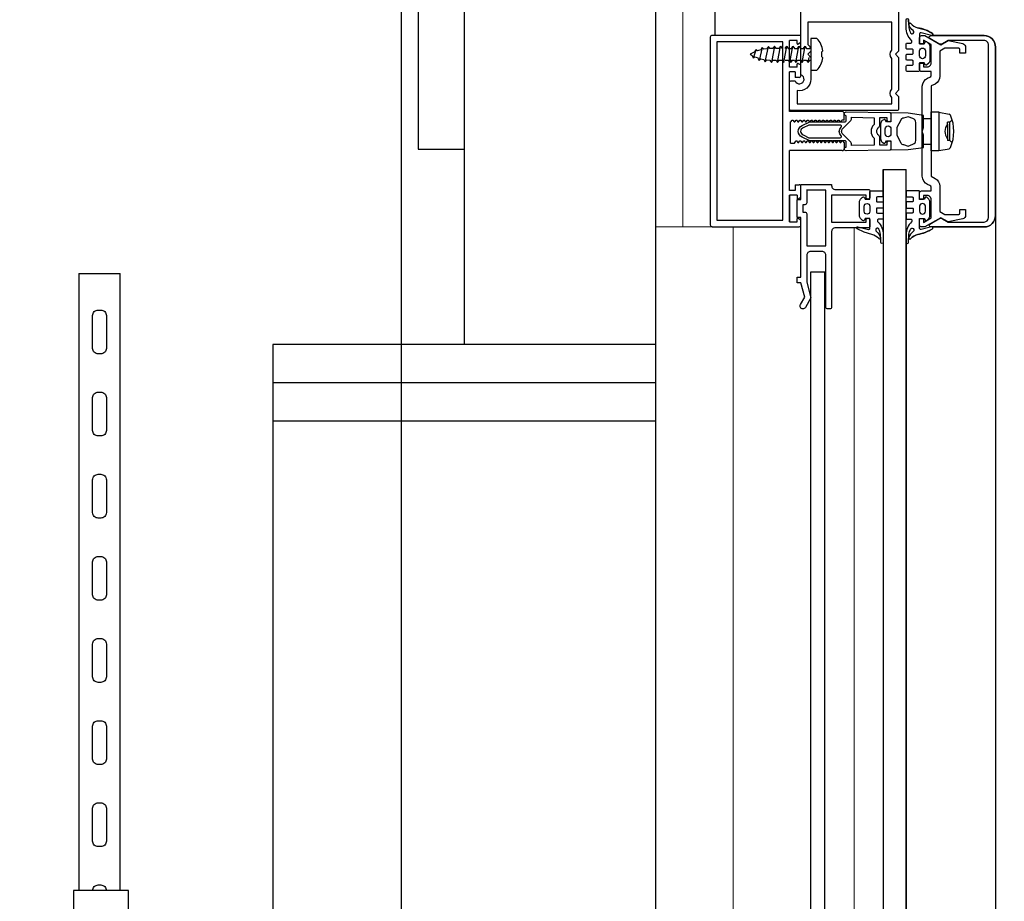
# Model space of a CAD drawing. Header units: millimetres. Extents: x -4835 to 23023, y -15404 to 3906.
# Tile 75 of 256: x 4819 to 4845, y -3639 to -3616. Entities that reach past the tile are written whole.
import ezdxf

# ---------------------------------------------------------------- set-up
doc = ezdxf.new("R2010")
doc.units = ezdxf.units.MM
doc.layers.get('0').update_dxf_attribs({"lineweight": 9})
doc.layers.add('2D- Siatka Modularna', color=7, linetype='Continuous')
doc.layers.add('detale', color=7, linetype='Continuous')
for name, color, linetype, lineweight in [('a___ocieplenie', 214, 'BATTING', 5), ('a___przekrojowa___0.5', 7, 'Continuous', 25), ('a___widokowa_0.25', 130, 'Continuous', 25)]:
    doc.layers.add(name, color=color, linetype=linetype, lineweight=lineweight)
doc.styles.get("Standard").update_dxf_attribs({"font": 'arial.ttf'})
doc.linetypes.add('BATTING', pattern='A,0.0001,-0.1,[134,ltypeshp.shx,S=0.1,R=0,X=-0.1,Y=0],-0.2,[134,ltypeshp.shx,S=0.1,R=180,X=0.1,Y=0],-0.1', length=0.4001)
doc.dimstyles.new('GENERATED_STYLE__86', dxfattribs={"dimtxt": 0.18, "dimasz": 1.368, "dimexe": 0.18, "dimexo": 0.0625, "dimgap": 0.09, "dimtad": 0, "dimtih": 1, "dimtoh": 1, "dimdec": 4, "dimzin": 0, "dimdsep": 46, "dimtxsty": 'Standard', "dimcen": 0.09, "dimadec": 0, "dimazin": 0, "dimtfac": 1, "dimtdec": 4, "dimtmove": 0, "dimatfit": 3, "dimldrblk": 'ARROWHEAD_5', "dimfxl": 1, "dimtolj": 1, "dimtzin": 0, "dimarcsym": 0})

# ---------------------------------------------------------------- blocks, each defined once
blk = doc.blocks.new('ARROWHEAD_5')
at = {"linetype": 'Continuous'}
blk.add_line((0, 0), (-1, 0), dxfattribs=at)
blk.add_solid([(-1, 0.2679), (0, 0), (-1, -0.2679), (-1, 0.2679)], dxfattribs=at)

msp = doc.modelspace()

# ---------------------------------------------------------------- linework, layer by layer
at = {"layer": '2D- Siatka Modularna', "color": 2, "lineweight": 25}
msp.add_line((4829.0535, -3442.4799), (4829.0535, -3641.1509), dxfattribs=at)
at = {"layer": 'a___ocieplenie', "ltscale": 1.5}
for p, q in [((4836.4162, -3621.4878), (4836.4162, -3613.6524)), ((4840.8864, -3644.3935), (4840.8864, -3621.513))]:
    msp.add_line(p, q, dxfattribs=at)
at = {"layer": 'a___ocieplenie', "ltscale": 4.5}
msp.add_line((4837.7261, -3644.4356), (4837.7261, -3621.4878), dxfattribs=at)
at = {"layer": 'a___przekrojowa___0.5'}
for p, q in [((4835.7035, -3644.4856), (4835.7035, -3605.4583)), ((4842.3155, -3616.1984), (4842.3088, -3616.0783)), ((4844.2817, -3616.4928), (4842.9108, -3616.4912)), ((4844.5816, -3621.1927), (4844.5816, -3616.7928)), ((4842.9399, -3621.4927), (4844.2817, -3621.4927)), ((4842.3088, -3621.8976), (4842.3155, -3621.7776)), ((4842.2485, -3621.8966), (4842.2488, -3644.0303))]:
    msp.add_line(p, q, dxfattribs=at)
for centre, radius, start, end in [((4842.3455, -3616.1984), 0.03, 40.57714, 180), ((4842.6421, -3615.9382), 0.3645, 221.32046, 254.61509), ((4842.3783, -3617.3182), 1.0421, 57.90701, 80.77171), ((4842.9185, -3616.4622), 0.03, 254.97886, 63.54651), ((4844.2817, -3616.7927), 0.2999, 359.98798, 89.93266), ((4844.2817, -3621.1928), 0.2999, 270.00345, 0), ((4842.9185, -3621.5137), 0.03, 294.03827, 44.50885), ((4842.3455, -3621.7776), 0.03, 176.56605, 319.42286), ((4842.6421, -3622.0377), 0.3645, 105.38491, 138.67954), ((4842.3793, -3620.6615), 1.0382, 279.20672, 302.08643), ((4842.2787, -3621.8969), 0.0302, 179.38579, 358.6033)]:
    msp.add_arc(centre, radius, start, end, dxfattribs=at)
at = {"layer": 'a___widokowa_0.25'}
for p, q in [((4829.5007, -3614.8883), (4829.5007, -3619.4584)), ((4830.7035, -3614.8883), (4830.7035, -3624.5583)), ((4829.5007, -3619.4584), (4830.7035, -3619.4584)), ((4844.5816, -3621.1928), (4844.5818, -3644.7338)), ((4835.7035, -3624.5583), (4825.7035, -3624.5583)), ((4825.7035, -3624.5583), (4825.7035, -3626.5583)), ((4825.7035, -3625.5583), (4835.7035, -3625.5583)), ((4825.7035, -3626.5583), (4835.7035, -3626.5583)), ((4825.7035, -3626.5583), (4825.7035, -3656.6509))]:
    msp.add_line(p, q, dxfattribs=at)
at = {"layer": 'detale'}
for p, q in [((4837.2488, -3614.5028), (4837.2488, -3616.488)), ((4837.129, -3616.538), (4837.129, -3621.4378)), ((4839.4488, -3616.488), (4837.179, -3616.488)), ((4839.3978, -3616.6182), (4839.1988, -3616.6182)), ((4839.1988, -3617.3177), (4839.1988, -3616.6182)), ((4839.3978, -3616.6985), (4839.3978, -3616.6182)), ((4839.4988, -3616.7277), (4839.4988, -3616.538)), ((4839.7588, -3616.5668), (4839.7588, -3616.8324)), ((4839.9172, -3616.5668), (4839.7588, -3616.5668)), ((4838.3272, -3616.8543), (4838.2473, -3617.0733)), ((4838.3272, -3616.8543), (4838.2722, -3616.9282)), ((4838.3598, -3616.8924), (4838.3272, -3616.8543)), ((4838.4472, -3616.8661), (4838.3598, -3616.8924)), ((4838.4872, -3616.8016), (4838.4072, -3617.1403)), ((4838.4872, -3616.8016), (4838.4472, -3616.8661)), ((4838.5272, -3616.8487), (4838.4872, -3616.8016)), ((4838.6072, -3616.8376), (4838.5272, -3616.8487)), ((4838.5673, -3617.1797), (4838.6472, -3616.7748)), ((4838.6472, -3616.7748), (4838.6072, -3616.8376)), ((4838.6872, -3616.8327), (4838.6472, -3616.7748)), ((4838.7672, -3616.8324), (4838.6872, -3616.8327)), ((4838.8072, -3616.7724), (4838.7272, -3617.1924)), ((4838.8072, -3616.7724), (4838.7672, -3616.8324)), ((4838.8472, -3616.8324), (4838.8072, -3616.7724)), ((4838.9272, -3616.8324), (4838.8472, -3616.8324)), ((4838.8872, -3617.1924), (4838.9672, -3616.7724)), ((4838.9672, -3616.7724), (4838.9272, -3616.8324)), ((4838.9672, -3616.7724), (4839.0072, -3616.8324)), ((4839.0472, -3617.1924), (4839.1272, -3616.7724)), ((4839.0872, -3616.8324), (4839.1272, -3616.7724)), ((4839.1272, -3616.7724), (4839.1672, -3616.8324)), ((4839.1672, -3616.8324), (4839.2472, -3616.8324)), ((4839.1958, -3616.8324), (4839.2758, -3616.8324)), ((4839.2072, -3617.1924), (4839.2872, -3616.7724)), ((4839.2472, -3616.8324), (4839.2872, -3616.7724)), ((4839.2872, -3616.7724), (4839.3272, -3616.8324)), ((4839.3272, -3616.8324), (4839.4072, -3616.8324)), ((4839.3672, -3617.1924), (4839.4472, -3616.7724)), ((4839.4072, -3616.8324), (4839.4472, -3616.7724)), ((4839.4988, -3616.675), (4839.4278, -3616.7159)), ((4839.4472, -3616.7724), (4839.4872, -3616.8324)), ((4839.4872, -3616.8324), (4839.5672, -3616.8324)), ((4839.5272, -3617.1924), (4839.6072, -3616.7724)), ((4839.5672, -3616.8324), (4839.6072, -3616.7724)), ((4839.6072, -3616.7724), (4839.6472, -3616.8324)), ((4839.6472, -3616.8324), (4839.7272, -3616.8324)), ((4839.7272, -3616.8324), (4839.7588, -3616.785)), ((4839.7588, -3616.8324), (4839.7588, -3617.1324)), ((4840.0463, -3616.9168), (4840.0695, -3616.8935)), ((4838.2722, -3616.9282), (4838.1688, -3616.9824)), ((4838.1688, -3616.9824), (4838.2244, -3617.0158)), ((4838.2244, -3617.0158), (4838.2473, -3617.0733)), ((4838.2473, -3617.0733), (4838.293, -3617.0459)), ((4838.293, -3617.0459), (4838.3673, -3617.0699)), ((4838.3673, -3617.0699), (4838.4072, -3617.1403)), ((4838.4072, -3617.1403), (4838.4526, -3617.1002)), ((4838.4526, -3617.1002), (4838.5272, -3617.1137)), ((4838.5272, -3617.1137), (4838.5673, -3617.1797)), ((4838.5673, -3617.1797), (4838.6067, -3617.1274)), ((4838.6067, -3617.1274), (4838.6873, -3617.1318)), ((4838.6873, -3617.1318), (4838.7272, -3617.1924)), ((4838.7272, -3617.1924), (4838.7673, -3617.1324)), ((4838.7673, -3617.1324), (4838.8472, -3617.1324)), ((4838.8472, -3617.1324), (4838.8872, -3617.1924)), ((4838.8872, -3617.1924), (4838.9272, -3617.1324)), ((4838.9272, -3617.1324), (4839.0072, -3617.1324)), ((4839.0072, -3617.1324), (4839.0472, -3617.1924)), ((4839.0872, -3617.1324), (4839.1672, -3617.1324)), ((4839.1672, -3617.1324), (4839.2072, -3617.1924)), ((4839.2072, -3617.1924), (4839.2472, -3617.1324)), ((4839.2358, -3617.1924), (4839.2758, -3617.1324)), ((4839.2472, -3617.1324), (4839.3272, -3617.1324)), ((4839.3272, -3617.1324), (4839.3672, -3617.1924)), ((4839.3672, -3617.1924), (4839.4072, -3617.1324)), ((4839.4072, -3617.1324), (4839.4872, -3617.1324)), ((4839.4872, -3617.1324), (4839.5272, -3617.1924)), ((4839.5272, -3617.1924), (4839.5672, -3617.1324)), ((4839.5672, -3617.1324), (4839.6472, -3617.1324)), ((4839.6472, -3617.1324), (4839.6872, -3617.1924)), ((4839.6872, -3617.1924), (4839.7106, -3617.0697)), ((4839.6872, -3617.1924), (4839.7272, -3617.1324)), ((4839.7272, -3617.1324), (4839.7588, -3617.1324)), ((4839.7588, -3616.9824), (4839.7538, -3616.9824)), ((4839.7588, -3617.1324), (4839.7588, -3617.398)), ((4840.0463, -3617.048), (4840.0463, -3616.9168)), ((4840.0694, -3617.0712), (4840.0463, -3617.048)), ((4839.3987, -3617.3177), (4839.1988, -3617.3177)), ((4839.3987, -3617.3177), (4839.3987, -3617.2382)), ((4839.4287, -3617.2208), (4839.4988, -3617.2614)), ((4839.7588, -3617.398), (4839.9172, -3617.398)), ((4839.3497, -3617.4387), (4839.1988, -3617.4387)), ((4839.1988, -3618.4782), (4839.1988, -3617.4387)), ((4839.3497, -3617.4387), (4839.3497, -3617.5874)), ((4839.4488, -3617.5874), (4839.3497, -3617.5874)), ((4839.4988, -3617.5193), (4839.4988, -3617.5374)), ((4840.5781, -3618.4782), (4839.1988, -3618.4782)), ((4840.6281, -3618.6994), (4840.5672, -3618.6994)), ((4840.6281, -3618.6994), (4840.6281, -3618.5282)), ((4843.0985, -3618.4948), (4843.0985, -3619.4947)), ((4843.0985, -3618.4948), (4843.3673, -3618.5423)), ((4843.4493, -3618.6938), (4843.3897, -3618.7534)), ((4839.2351, -3618.745), (4839.2291, -3618.745)), ((4839.2291, -3619.3063), (4839.2291, -3618.745)), ((4843.3897, -3618.7534), (4843.3283, -3618.7534)), ((4843.3283, -3618.8034), (4843.3283, -3618.7534)), ((4843.3283, -3618.8034), (4843.3283, -3619.186)), ((4843.3897, -3619.236), (4843.3897, -3618.7534)), ((4843.3283, -3619.186), (4843.3283, -3619.236)), ((4839.2291, -3619.3063), (4839.329, -3619.3063)), ((4840.6286, -3619.2868), (4840.6172, -3619.2868)), ((4840.6286, -3619.2868), (4840.6286, -3619.4483)), ((4843.0985, -3619.4947), (4843.3673, -3619.4471)), ((4843.3897, -3619.236), (4843.3283, -3619.236)), ((4843.4493, -3619.2956), (4843.3897, -3619.236)), ((4840.5786, -3619.4983), (4839.1988, -3619.4983)), ((4839.1988, -3620.538), (4839.1988, -3619.4983)), ((4841.6488, -3619.988), (4842.2488, -3619.988)), ((4841.6488, -3620.688), (4841.6488, -3619.988)), ((4841.6488, -3619.988), (4841.6488, -3645.5353)), ((4842.2488, -3645.8648), (4842.2488, -3619.988)), ((4839.3481, -3620.3879), (4839.3481, -3620.538)), ((4839.3481, -3620.3879), (4839.4488, -3620.3879)), ((4839.4988, -3620.383), (4839.4938, -3620.383)), ((4839.3481, -3620.538), (4839.1988, -3620.538)), ((4839.1988, -3620.658), (4839.1988, -3621.358)), ((4839.3988, -3620.658), (4839.1988, -3620.658)), ((4839.1988, -3621.358), (4839.1988, -3620.658)), ((4839.3988, -3620.658), (4839.3988, -3620.7379)), ((4839.4288, -3620.7553), (4839.4988, -3620.7149)), ((4839.6488, -3620.533), (4839.6438, -3620.533)), ((4839.6488, -3620.533), (4839.6438, -3620.533)), ((4839.6488, -3620.533), (4839.6438, -3620.533)), ((4840.1488, -3620.533), (4840.1438, -3620.533)), ((4840.1488, -3620.533), (4840.1438, -3620.533)), ((4840.1488, -3620.533), (4840.1438, -3620.533)), ((4839.3988, -3621.008), (4839.3938, -3621.008)), ((4839.4289, -3621.2608), (4839.4988, -3621.3015)), ((4839.4988, -3621.4378), (4839.4988, -3621.268)), ((4837.179, -3621.4878), (4835.7035, -3621.4968)), ((4837.179, -3621.4878), (4839.4488, -3621.4878)), ((4839.1988, -3621.358), (4839.3988, -3621.358)), ((4839.3988, -3621.358), (4839.3988, -3621.278)), ((4839.7488, -3622.6737), (4839.7488, -3643.179)), ((4840.1239, -3622.6737), (4839.7488, -3622.6737)), ((4840.1239, -3643.179), (4840.1239, -3622.6737))]:
    msp.add_line(p, q, dxfattribs=at)
at = {"layer": 'detale', "flags": 128}
for points in [[(4842.0488, -3613.7024), (4842.0488, -3616.9024), (4841.9688, -3616.9824), (4842.0488, -3617.0624), (4842.0488, -3617.9224), (4841.9688, -3618.0024), (4842.0488, -3618.0824), (4842.0488, -3618.4024, -0.4142136), (4841.9988, -3618.4524), (4839.2488, -3618.4524, -0.4142136), (4839.1988, -3618.4024), (4839.1988, -3617.7224, -0.4142136), (4839.2488, -3617.6724), (4839.3457, -3617.6724, 1.5857864), (4839.4988, -3617.5193), (4839.4988, -3614.5556, 1.5857864)], [(4839.2351, -3618.745, 0.1824348), (4839.246, -3618.736), (4839.2613, -3618.7094, -0.5763693), (4839.296, -3618.7094), (4839.3113, -3618.736)], [(4839.3113, -3618.736, 0.5763693), (4839.346, -3618.736), (4839.3614, -3618.7094, -0.5763693), (4839.3961, -3618.7094), (4839.4114, -3618.736, 0.5763693), (4839.4461, -3618.736), (4839.4614, -3618.7094, -0.5763693), (4839.4961, -3618.7094), (4839.5114, -3618.736, 0.5763693), (4839.5461, -3618.736), (4839.5614, -3618.7094, -0.5763693), (4839.5961, -3618.7094), (4839.6114, -3618.736, 0.5763693), (4839.6461, -3618.736), (4839.6614, -3618.7094, -0.5763693), (4839.6961, -3618.7094), (4839.7114, -3618.736, 0.5763693), (4839.7461, -3618.736), (4839.7614, -3618.7094, -0.5763693), (4839.7961, -3618.7094), (4839.8114, -3618.736, 0.5763693), (4839.8461, -3618.736), (4839.8614, -3618.7094, -0.5763693), (4839.8961, -3618.7094), (4839.9114, -3618.736, 0.5763693), (4839.9461, -3618.736), (4839.9614, -3618.7094, -0.5763693), (4839.9961, -3618.7094), (4840.0114, -3618.736, 0.5763693), (4840.0461, -3618.736), (4840.0614, -3618.7094, -0.5763693), (4840.0961, -3618.7094), (4840.1114, -3618.736, 0.5763693), (4840.1461, -3618.736), (4840.1614, -3618.7094, -0.5763693), (4840.1961, -3618.7094), (4840.2114, -3618.736, 0.5763693), (4840.2461, -3618.736), (4840.2614, -3618.7094, -0.5763693), (4840.2961, -3618.7094), (4840.3114, -3618.736, 0.5763693), (4840.3461, -3618.736), (4840.3614, -3618.7094, -0.5763693), (4840.3961, -3618.7094), (4840.4114, -3618.736, 0.5763693), (4840.4461, -3618.736), (4840.4614, -3618.7094, -0.5763693), (4840.4961, -3618.7094), (4840.5114, -3618.736, 0.5763693), (4840.5461, -3618.736), (4840.5672, -3618.6994)], [(4839.329, -3619.3063), (4839.3613, -3619.2502, -0.5763693), (4839.396, -3619.2502), (4839.4114, -3619.2768, 0.5763693), (4839.4461, -3619.2768), (4839.4614, -3619.2502, -0.5763693), (4839.4961, -3619.2502), (4839.5114, -3619.2768, 0.5763693), (4839.5461, -3619.2768), (4839.5614, -3619.2502, -0.5763693), (4839.5961, -3619.2502), (4839.6114, -3619.2768, 0.5763693), (4839.6461, -3619.2768), (4839.6614, -3619.2502, -0.5763693), (4839.6961, -3619.2502), (4839.7114, -3619.2768, 0.5763693), (4839.7461, -3619.2768), (4839.7614, -3619.2502, -0.5763693), (4839.7961, -3619.2502), (4839.8114, -3619.2768, 0.5763693), (4839.8461, -3619.2768), (4839.8614, -3619.2502, -0.5763693), (4839.8961, -3619.2502), (4839.9114, -3619.2768, 0.5763693), (4839.9461, -3619.2768), (4839.9614, -3619.2502, -0.5763693), (4839.9961, -3619.2502), (4840.0114, -3619.2768, 0.5763693), (4840.0461, -3619.2768), (4840.0614, -3619.2502, -0.5763693), (4840.0961, -3619.2502), (4840.1114, -3619.2768, 0.5763693), (4840.1461, -3619.2768), (4840.1614, -3619.2502, -0.5763693), (4840.1961, -3619.2502), (4840.2114, -3619.2768, 0.5763693), (4840.2461, -3619.2768), (4840.2614, -3619.2502, -0.5763693), (4840.2961, -3619.2502), (4840.3114, -3619.2768, 0.5763693), (4840.3461, -3619.2768), (4840.3614, -3619.2502, -0.5763693), (4840.3961, -3619.2502), (4840.4114, -3619.2768, 0.5763693), (4840.4461, -3619.2768), (4840.4614, -3619.2502, -0.5763693), (4840.4961, -3619.2502), (4840.5114, -3619.2768, 0.5763693), (4840.5461, -3619.2768), (4840.5614, -3619.2502, -0.5763693), (4840.5961, -3619.2502), (4840.6172, -3619.2868)], [(4820.994, -3638.8217, -0.4142136), (4821.137, -3638.6787), (4821.2085, -3638.6787, -0.4142136), (4821.3516, -3638.8217)]]:
    msp.add_lwpolyline(points, format="xyb", dxfattribs=at)
for points in [[(4842.3832, -3616.4464), (4842.3941, -3616.4497), (4842.4038, -3616.4515, 0.6838105), (4842.4288, -3616.3617, -0.1532954), (4842.3177, -3616.2095, -0.8485717), (4842.3683, -3616.1788, 0.146306), (4842.5454, -3616.2896), (4842.7485, -3616.3441), (4842.9308, -3616.4348, -0.9242519), (4842.9108, -3616.4912), (4842.6363, -3616.4175, 0.4929669), (4842.5985, -3616.4465), (4842.5985, -3616.708), (4842.7182, -3616.708), (4842.7421, -3616.6639, -0.50254), (4842.7898, -3616.6568), (4842.8393, -3616.7063, -0.1984841), (4842.8685, -3616.777), (4842.8685, -3617.139, -0.1983929), (4842.8393, -3617.2097), (4842.7897, -3617.2593, -0.50272), (4842.7421, -3617.2521), (4842.7185, -3617.208), (4842.5985, -3617.208), (4842.5985, -3617.403, -0.4142136), (4842.5735, -3617.428), (4842.2685, -3617.428, -0.4142027), (4842.2485, -3617.408), (4842.2485, -3617.288, -0.4142027), (4842.2685, -3617.268), (4842.4035, -3617.268, 0.4142136), (4842.4285, -3617.243), (4842.4285, -3617.163, 0.4142136), (4842.4035, -3617.138), (4842.2685, -3617.138, -0.4142027), (4842.2485, -3617.118), (4842.2485, -3616.998, -0.4142027), (4842.2685, -3616.978), (4842.4035, -3616.978, 0.4142136), (4842.4285, -3616.953), (4842.4285, -3616.873, 0.4142136), (4842.4035, -3616.848), (4842.2685, -3616.848, -0.4142027), (4842.2485, -3616.828), (4842.2485, -3616.708, -0.4142027), (4842.2685, -3616.688), (4842.3685, -3616.688, 0.4142136), (4842.3985, -3616.658), (4842.3985, -3616.6418, 0.2098597), (4842.3888, -3616.6197, -0.2110391), (4842.2485, -3616.2783), (4842.2485, -3616.0793, -0.9931948), (4842.3088, -3616.0783), (4842.3206, -3616.2937, 0.0864328), (4842.3642, -3616.4274), (4842.3679, -3616.4328), (4842.374, -3616.4407)], [(4839.3988, -3618.2724), (4841.8688, -3618.2724), (4841.8688, -3618.112, -0.3651484), (4841.8688, -3617.8929), (4841.8688, -3617.092, -0.3651484), (4841.8688, -3616.8729), (4841.8688, -3616.1424), (4839.6788, -3616.1424), (4839.6788, -3616.7224), (4839.7588, -3616.8024), (4839.7588, -3616.9024), (4839.6788, -3616.9824), (4839.7588, -3617.0624), (4839.7588, -3617.6324, -0.4744979), (4839.3988, -3617.9264)], [(4842.6485, -3620.5525), (4842.8985, -3620.5525), (4842.8985, -3620.4532, 0.297959), (4842.8686, -3620.4074), (4842.8063, -3620.3802, -0.297959), (4842.6685, -3620.1695), (4842.6685, -3617.8155, -0.297959), (4842.8063, -3617.6048), (4842.8686, -3617.5775, 0.297959), (4842.8985, -3617.5317), (4842.8985, -3617.4325), (4842.6485, -3617.4325, -0.4142136), (4842.5985, -3617.3825), (4842.5985, -3617.2125), (4842.6985, -3617.2125), (4842.6985, -3617.3125), (4842.7985, -3617.3125, 0.4142136), (4842.8985, -3617.2125), (4842.8985, -3616.728), (4842.6985, -3616.6125), (4842.6985, -3616.7125), (4842.5985, -3616.7125), (4842.5985, -3616.5425, -0.4142027), (4842.6485, -3616.4925), (4842.7307, -3616.4925), (4843.1485, -3616.734), (4843.3405, -3616.6228), (4843.726, -3616.7037, -0.3395286), (4843.8001, -3616.8003), (4843.8001, -3616.9525), (4843.6501, -3616.9525), (4843.6501, -3616.8528, 0.4142027), (4843.6201, -3616.8228), (4843.2548, -3616.8228), (4843.1285, -3616.896), (4843.1285, -3617.5551, -0.2774239), (4843.0064, -3617.7582), (4842.8985, -3617.8062), (4842.8985, -3620.1695), (4843.0064, -3620.2268, -0.2774239), (4843.1285, -3620.4299), (4843.1285, -3621.0889), (4843.2548, -3621.1622), (4843.6201, -3621.1622, 0.4142027), (4843.6501, -3621.1322), (4843.6501, -3621.0325), (4843.8001, -3621.0325), (4843.8001, -3621.1847, -0.3393022), (4843.726, -3621.2813), (4843.3405, -3621.3622), (4843.1485, -3621.251), (4842.7307, -3621.4925), (4842.6485, -3621.4925, -0.4142027), (4842.5985, -3621.4425), (4842.5985, -3621.2725), (4842.6985, -3621.2725), (4842.6985, -3621.3725), (4842.8985, -3621.257), (4842.8985, -3620.7725, 0.4142136), (4842.7985, -3620.6725), (4842.6985, -3620.6725), (4842.6985, -3620.7725), (4842.5985, -3620.7725), (4842.5985, -3620.6025, -0.4142136)], [(4844.4016, -3621.2427), (4844.4016, -3616.7427, 0.4142139), (4844.2816, -3616.6227), (4843.3427, -3616.6227), (4843.2002, -3616.705, -0.2531316), (4843.0992, -3616.7075), (4842.8632, -3616.5712, -0.2689007), (4842.8482, -3616.5453), (4842.8482, -3616.5428, -0.4142027), (4842.8982, -3616.4928), (4844.2817, -3616.4928, -0.4142388), (4844.5816, -3616.7928), (4844.5816, -3621.1927, -0.4142467), (4844.2817, -3621.4927), (4842.9003, -3621.4927, -0.4142027), (4842.8503, -3621.4427), (4842.8503, -3621.4414, -0.2679751), (4842.8653, -3621.4154), (4843.1003, -3621.2798, -0.277847), (4843.2002, -3621.2804), (4843.3427, -3621.3627), (4844.2816, -3621.3627, 0.4141307)], [(4842.7485, -3617.023, -1), (4842.5985, -3617.023), (4842.5985, -3616.893, -1), (4842.7485, -3616.893)], [(4840.6491, -3619.2398), (4840.3392, -3619.2398, -1), (4840.3192, -3619.2398), (4840.0392, -3619.2398, -1), (4840.0192, -3619.2398), (4839.7292, -3619.2398), (4839.5307, -3619.1437, -0.681867), (4839.5307, -3618.8459), (4839.7292, -3618.7498), (4840.0192, -3618.7498, -1), (4840.0392, -3618.7498), (4840.3192, -3618.7498, -1), (4840.3392, -3618.7498), (4840.6492, -3618.7498, 0.4142), (4840.6792, -3618.7198), (4840.6792, -3618.5854, -0.9952372), (4840.6789, -3618.4854), (4841.8196, -3618.5044, -0.4101009), (4841.8492, -3618.5344), (4841.8492, -3618.6948, -1), (4841.7492, -3618.6948), (4841.7492, -3618.6448), (4841.5492, -3618.6448), (4841.5492, -3618.8334, -0.1989049), (4841.5199, -3618.9041), (4841.4999, -3618.9241, 0.414215), (4841.4999, -3619.0655), (4841.5199, -3619.0855, -0.1989049), (4841.5492, -3619.1562), (4841.5492, -3619.3448), (4841.7492, -3619.3448), (4841.7492, -3619.2948, -1), (4841.8492, -3619.2948), (4841.8492, -3619.4552, -0.4101009), (4841.8196, -3619.4852), (4840.6795, -3619.5042, -1.0029773), (4840.6786, -3619.4042), (4840.6791, -3619.2699, 0.4151414)], [(4841.4092, -3618.8168), (4841.4009, -3618.8251, 0.4142133), (4841.4009, -3619.1645), (4841.4092, -3619.1728), (4841.4092, -3619.352), (4840.8192, -3619.3618), (4840.8192, -3619.3364, 0.1989047), (4840.7899, -3619.2656), (4840.5898, -3619.0655, -0.414215), (4840.5898, -3618.9241), (4840.7899, -3618.724, 0.1989047), (4840.8192, -3618.6532), (4840.8192, -3618.6278), (4841.4092, -3618.6376)], [(4841.5792, -3618.7987), (4841.5792, -3619.1909, 0.2526364), (4841.6243, -3619.2744), (4841.6628, -3619.2998, 0.443221), (4841.7056, -3619.289), (4841.7292, -3619.2448), (4841.8492, -3619.2448), (4841.8492, -3619.4748), (4842.295, -3619.4674), (4842.6992, -3619.4163), (4842.6992, -3619.0963), (4842.6692, -3618.9963), (4842.6992, -3618.8963), (4842.6992, -3618.5763), (4842.295, -3618.5238), (4841.8492, -3618.5148), (4841.8492, -3618.7448), (4841.7292, -3618.7448), (4841.7056, -3618.7006, 0.443221), (4841.6628, -3618.6898), (4841.6243, -3618.7152, 0.2527541)], [(4842.1798, -3618.6475, 0.2404687), (4842.105, -3618.6991), (4841.9992, -3618.8948), (4841.9992, -3619.0948), (4842.105, -3619.2905, 0.2404687), (4842.1798, -3619.3422), (4842.295, -3619.3774), (4842.4252, -3619.3295, 0.339273), (4842.4992, -3619.2329), (4842.4992, -3618.7596, 0.339273), (4842.4252, -3618.663), (4842.295, -3618.6167)], [(4840.5268, -3618.8298), (4839.7017, -3618.8298), (4839.5527, -3618.9017, 0.6972855), (4839.5569, -3619.0897), (4839.7016, -3619.1598), (4840.5268, -3619.1598, 0.6681647), (4840.548, -3619.1086, -0.4142087), (4840.5473, -3618.8817, 0.6681647), (4840.5268, -3618.8298)], [(4841.6992, -3618.9298, -0.9999974), (4841.8492, -3618.9298), (4841.8492, -3619.0598, -0.9999974), (4841.6992, -3619.0598)], [(4839.4835, -3623.5204), (4839.5978, -3623.3225), (4839.4988, -3622.953), (4839.3988, -3622.953), (4839.3988, -3622.803), (4839.4988, -3622.803), (4839.4988, -3621.243), (4839.3988, -3621.243), (4839.3988, -3620.773), (4839.4988, -3620.773), (4839.4988, -3620.383), (4840.2988, -3620.383), (4840.2988, -3620.413, 0.4142136), (4840.3988, -3620.513), (4841.2688, -3620.513, -0.4142027), (4841.2988, -3620.543), (4841.2988, -3620.713, -0.9999851), (4841.1988, -3620.713), (4841.1988, -3620.663), (4840.2988, -3620.663), (4840.2988, -3621.363), (4841.1988, -3621.363), (4841.1988, -3621.313, -0.9999851), (4841.2988, -3621.313), (4841.2988, -3621.483, -0.4142027), (4841.2688, -3621.513), (4840.3988, -3621.513, 0.4142136), (4840.2988, -3621.613), (4840.2988, -3623.583, -0.4142136), (4840.2488, -3623.633), (4840.1988, -3623.633, -0.4142136), (4840.1488, -3623.583), (4840.1488, -3622.233, 0.4142136), (4840.0488, -3622.133), (4839.7488, -3622.133, 0.4142136), (4839.6488, -3622.233), (4839.6488, -3622.9332), (4839.7588, -3623.3437), (4839.6135, -3623.5955, -1.0002389)], [(4839.5488, -3621.103), (4839.5988, -3621.103, -0.4142027), (4839.6488, -3621.153), (4839.6488, -3621.983), (4840.1488, -3621.983), (4840.1488, -3620.533), (4839.6488, -3620.533), (4839.6488, -3620.863, -0.4142027), (4839.5988, -3620.913), (4839.5488, -3620.913)], [(4841.5143, -3621.5295), (4841.5034, -3621.5262), (4841.4937, -3621.5245, 0.6838105), (4841.4688, -3621.6142, -0.1532954), (4841.5799, -3621.7664, -0.8485717), (4841.5292, -3621.7971, 0.146306), (4841.3522, -3621.6863), (4841.149, -3621.6318), (4840.9668, -3621.5411, -0.9242519), (4840.9868, -3621.4847), (4841.2613, -3621.5584, 0.4929669), (4841.299, -3621.5294), (4841.299, -3621.268), (4841.1793, -3621.268), (4841.1554, -3621.3121, -0.50254), (4841.1077, -3621.3192), (4841.0582, -3621.2697, -0.1984841), (4841.029, -3621.199), (4841.029, -3620.837, -0.1983929), (4841.0582, -3620.7663), (4841.1078, -3620.7167, -0.50272), (4841.1554, -3620.7239), (4841.179, -3620.768), (4841.299, -3620.768), (4841.299, -3620.573, -0.4142136), (4841.324, -3620.548), (4841.629, -3620.548, -0.4142027), (4841.649, -3620.568), (4841.649, -3620.688, -0.4142027), (4841.629, -3620.708), (4841.494, -3620.708, 0.4142136), (4841.469, -3620.733), (4841.469, -3620.813, 0.4142136), (4841.494, -3620.838), (4841.629, -3620.838, -0.4142027), (4841.649, -3620.858), (4841.649, -3620.978, -0.4142027), (4841.629, -3620.998), (4841.494, -3620.998, 0.4142136), (4841.469, -3621.023), (4841.469, -3621.103, 0.4142136), (4841.494, -3621.128), (4841.629, -3621.128, -0.4142027), (4841.649, -3621.148), (4841.649, -3621.268, -0.4142027), (4841.629, -3621.288), (4841.529, -3621.288, 0.4142136), (4841.499, -3621.318), (4841.499, -3621.3341, 0.2098597), (4841.5087, -3621.3562, -0.2110391), (4841.649, -3621.6976), (4841.649, -3621.8966, -0.9931948), (4841.5887, -3621.8976), (4841.5769, -3621.6822, 0.0864328), (4841.5334, -3621.5485), (4841.5297, -3621.5432), (4841.5235, -3621.5353)], [(4842.3832, -3621.5295), (4842.3941, -3621.5262), (4842.4038, -3621.5245, -0.6838105), (4842.4288, -3621.6142, 0.1532954), (4842.3177, -3621.7664, 0.8485717), (4842.3683, -3621.7971, -0.146306), (4842.5454, -3621.6863), (4842.7485, -3621.6318), (4842.9308, -3621.5411, 0.9242519), (4842.9108, -3621.4847), (4842.6363, -3621.5584, -0.4929669), (4842.5985, -3621.5294), (4842.5985, -3621.268), (4842.7182, -3621.268), (4842.7421, -3621.3121, 0.50254), (4842.7898, -3621.3192), (4842.8393, -3621.2697, 0.1984841), (4842.8685, -3621.199), (4842.8685, -3620.837, 0.1983929), (4842.8393, -3620.7663), (4842.7897, -3620.7167, 0.50272), (4842.7421, -3620.7239), (4842.7185, -3620.768), (4842.5985, -3620.768), (4842.5985, -3620.573, 0.4142136), (4842.5735, -3620.548), (4842.2685, -3620.548, 0.4142027), (4842.2485, -3620.568), (4842.2485, -3620.688, 0.4142027), (4842.2685, -3620.708), (4842.4035, -3620.708, -0.4142136), (4842.4285, -3620.733), (4842.4285, -3620.813, -0.4142136), (4842.4035, -3620.838), (4842.2685, -3620.838, 0.4142027), (4842.2485, -3620.858), (4842.2485, -3620.978, 0.4142027), (4842.2685, -3620.998), (4842.4035, -3620.998, -0.4142136), (4842.4285, -3621.023), (4842.4285, -3621.103, -0.4142136), (4842.4035, -3621.128), (4842.2685, -3621.128, 0.4142027), (4842.2485, -3621.148), (4842.2485, -3621.268, 0.4142027), (4842.2685, -3621.288), (4842.3685, -3621.288, -0.4142136), (4842.3985, -3621.318), (4842.3985, -3621.3341, -0.2098597), (4842.3888, -3621.3562, 0.2110391), (4842.2485, -3621.6976), (4842.2485, -3621.8966, 0.9931948), (4842.3088, -3621.8976), (4842.3206, -3621.6822, -0.0864328), (4842.3642, -3621.5485), (4842.3679, -3621.5432), (4842.374, -3621.5353)], [(4841.149, -3620.953, -1), (4841.299, -3620.953), (4841.299, -3621.083, -1), (4841.149, -3621.083)], [(4842.7485, -3620.953, 1), (4842.5985, -3620.953), (4842.5985, -3621.083, 1), (4842.7485, -3621.083)], [(4820.994, -3624.6621), (4820.994, -3623.8039, -0.4142136), (4821.137, -3623.6609), (4821.2085, -3623.6609, -0.4142136), (4821.3516, -3623.8039), (4821.3516, -3624.6621, -0.4142136), (4821.2085, -3624.8051), (4821.137, -3624.8051, -0.4142136)], [(4820.994, -3626.8075), (4820.994, -3625.9493, -0.4142136), (4821.137, -3625.8063), (4821.2085, -3625.8063, -0.4142136), (4821.3516, -3625.9493), (4821.3516, -3626.8075, -0.4142136), (4821.2085, -3626.9505), (4821.137, -3626.9505, -0.4142136)], [(4820.994, -3628.9529), (4820.994, -3628.0947, -0.4142136), (4821.137, -3627.9517), (4821.2085, -3627.9517, -0.4142136), (4821.3516, -3628.0947), (4821.3516, -3628.9529, -0.4142136), (4821.2085, -3629.0959), (4821.137, -3629.0959, -0.4142136)], [(4820.994, -3631.0983), (4820.994, -3630.2401, -0.4142136), (4821.137, -3630.0971), (4821.2085, -3630.0971, -0.4142136), (4821.3516, -3630.2401), (4821.3516, -3631.0983, -0.4142136), (4821.2085, -3631.2413), (4821.137, -3631.2413, -0.4142136)], [(4820.994, -3633.2437), (4820.994, -3632.3855, -0.4142136), (4821.137, -3632.2425), (4821.2085, -3632.2425, -0.4142136), (4821.3516, -3632.3855), (4821.3516, -3633.2437, -0.4142136), (4821.2085, -3633.3867), (4821.137, -3633.3867, -0.4142136)], [(4820.994, -3635.3891), (4820.994, -3634.5309, -0.4142136), (4821.137, -3634.3879), (4821.2085, -3634.3879, -0.4142136), (4821.3516, -3634.5309), (4821.3516, -3635.3891, -0.4142136), (4821.2085, -3635.5321), (4821.137, -3635.5321, -0.4142136)], [(4820.994, -3637.5345), (4820.994, -3636.6763, -0.4142136), (4821.137, -3636.5333), (4821.2085, -3636.5333, -0.4142136), (4821.3516, -3636.6763), (4821.3516, -3637.5345, -0.4142136), (4821.2085, -3637.6775), (4821.137, -3637.6775, -0.4142136)], [(4820.8973, -3644.4713), (4821.2119, -3644.4713), (4821.5266, -3644.4713), (4821.5266, -3644.3282), (4822.492, -3644.3282), (4822.492, -3644.4713), (4823.3359, -3644.4713), (4823.3359, -3642.3986), (4822.7816, -3642.9528, -0.6681786), (4821.9271, -3642.5989), (4821.9271, -3638.8217), (4821.2119, -3638.8217), (4820.4968, -3638.8217), (4820.4968, -3642.5989, -0.6681786), (4819.6422, -3642.9528), (4819.088, -3642.3986), (4819.088, -3644.4713), (4819.9318, -3644.4713), (4819.9318, -3644.3282), (4820.8973, -3644.3282)]]:
    msp.add_lwpolyline(points, format="xyb", close=True, dxfattribs=at)
for points in [[(4839.0289, -3616.6579), (4837.2989, -3616.6579), (4837.2989, -3621.3179), (4839.0289, -3621.3179)], [(4839.0289, -3616.6579), (4837.2989, -3616.6579), (4837.2989, -3621.3179), (4839.0289, -3621.3179)], [(4839.0289, -3616.6579), (4837.2989, -3616.6579), (4837.2989, -3621.3179), (4839.0289, -3621.3179)], [(4839.0289, -3616.6579), (4837.2989, -3616.6579), (4837.2989, -3621.3179), (4839.0289, -3621.3179)], [(4842.6685, -3618.6547), (4842.8985, -3618.6547), (4842.8985, -3619.3347), (4842.6685, -3619.3347)], [(4843.0985, -3619.5047), (4842.8985, -3619.5047), (4842.8985, -3618.4847), (4843.0985, -3618.4847)]]:
    msp.add_lwpolyline(points, close=True, dxfattribs=at)
for points in [[(4820.6364, -3622.7115), (4820.6364, -3638.8217)], [(4820.6364, -3622.7115), (4821.7091, -3622.7115)], [(4821.7091, -3638.8217), (4821.7091, -3622.7115)]]:
    msp.add_lwpolyline(points, dxfattribs=at)
at = {"layer": 'detale'}
for centre, radius, start, end in [((4837.179, -3616.538), 0.05, 90, 180), ((4839.4488, -3616.538), 0.05, 0, 90), ((4839.476, -3616.9715), 0.5987, 7.47853, 42.52068), ((4839.4178, -3616.6985), 0.02, 180, 299.91035), ((4839.4842, -3616.9975), 0.5898, 317.23163, 352.82004), ((4839.4187, -3617.2382), 0.02, 59.98775, 180), ((4839.4488, -3617.5374), 0.05, 270, 0), ((4840.5781, -3618.5282), 0.05, 0, 90), ((4843.3586, -3618.5916), 0.05, 23.73266, 80), ((4842.4416, -3618.9947), 1.0517, 336.26922, 23.73266), ((4843.5598, -3618.9947), 0.3004, 140.43951, 219.56049), ((4840.5786, -3619.4483), 0.05, 270, 0), ((4843.3586, -3619.3979), 0.05, 280, 336.26922), ((4839.4488, -3620.4379), 0.05, 0, 90), ((4839.4188, -3620.7379), 0.02, 180, 299.97068), ((4839.4188, -3621.278), 0.02, 59.75117, 180), ((4837.179, -3621.4378), 0.05, 180, 270), ((4839.4488, -3621.4378), 0.05, 270, 0)]:
    msp.add_arc(centre, radius, start, end, dxfattribs=at)

# ---------------------------------------------------------------- leaders
at = {"layer": 'detale', "annotation_type": 0, "has_hookline": 1, "hookline_direction": 0, "text_width": 64.7592}
msp.add_leader([(4842.2514, -3609.2485), (4929.5049, -3632.7324), (4937.1814, -3632.7324)], dimstyle='GENERATED_STYLE__86', dxfattribs=at)

doc.saveas('drawing.dxf')
